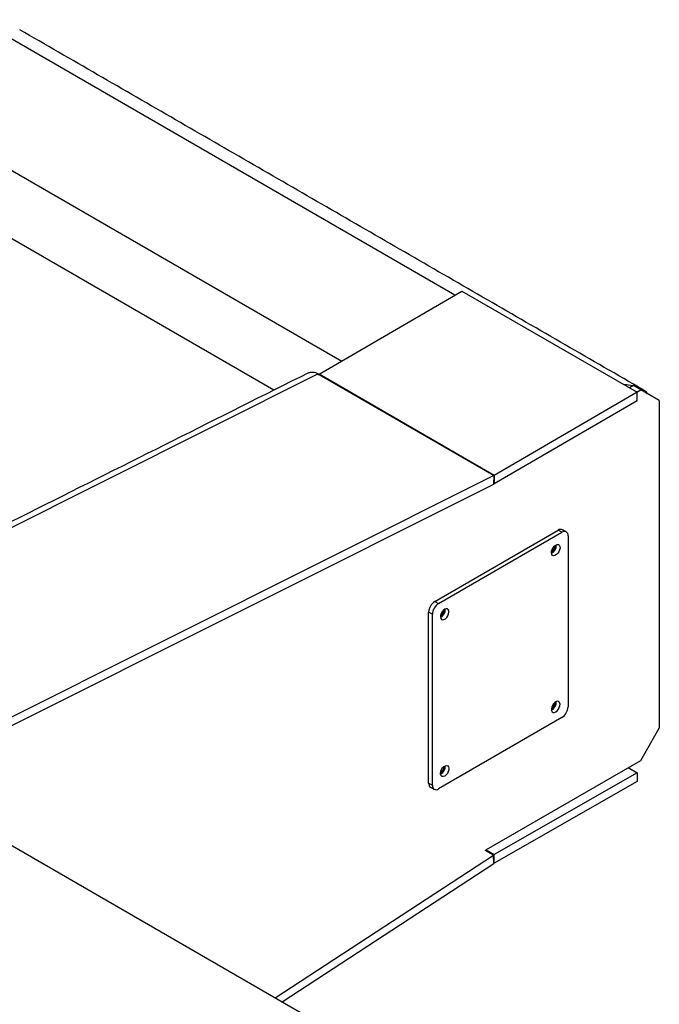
# Model space of a CAD drawing. Header units: millimetres. Extents: x 36 to 589, y 6 to 414.
# Tile 37 of 62: x 470 to 494, y 190 to 228. Entities that reach past the tile are written whole.
import ezdxf

# ---------------------------------------------------------------- set-up
doc = ezdxf.new("R2010")
doc.units = ezdxf.units.MM

msp = doc.modelspace()

# ---------------------------------------------------------------- linework, layer by layer
at = {"color": 7, "linetype": 'Continuous', "lineweight": 30}
for p, q in [((486.6533208, 216.9962238), (468.4234192, 227.520122)), ((461.6823345, 226.4043643), (482.3338372, 214.4825055)), ((479.7378252, 213.3684331), (460.5509637, 224.4447725)), ((481.4674874, 213.9783343), (486.9274272, 217.1557397)), ((486.9274272, 217.1557397), (493.6213651, 213.2914048)), ((481.4253832, 213.9930036), (439.8956321, 193.2109872)), ((481.445032, 213.9816605), (481.4226262, 213.9704484)), ((481.4226262, 213.9704484), (481.4367683, 213.9622843)), ((481.4253832, 213.9930036), (481.445032, 213.9816605)), ((481.4367683, 213.9622843), (481.4508792, 213.9693456)), ((481.445032, 213.9816605), (481.4441573, 213.9659818)), ((481.4508792, 213.9693456), (488.1448171, 210.1050107)), ((488.1614253, 210.1139994), (481.4674874, 213.9783343)), ((493.6213651, 213.2914048), (488.1614253, 210.1139994)), ((493.4785694, 213.5459365), (493.3295127, 213.4598879)), ((493.7614121, 213.3826549), (493.4785694, 213.5459365)), ((493.6123551, 213.2966061), (493.7614121, 213.3826549)), ((493.622507, 212.9654503), (493.6213651, 213.2914048)), ((494.4685189, 212.9743181), (493.7614121, 213.3826549)), ((493.8026368, 213.4064003), (493.7614581, 213.3826284)), ((493.622507, 212.9654503), (488.1625672, 209.788045)), ((494.4685189, 212.9743181), (494.4685189, 200.4540257)), ((488.1448171, 210.1050107), (465.1562639, 198.6012693)), ((488.1448171, 210.1050107), (488.1260293, 209.7682697)), ((488.1614253, 210.1139994), (488.1625672, 209.788045)), ((488.1260293, 209.7682697), (465.4600029, 198.4259245)), ((485.8889567, 205.2996396), (490.6030019, 208.0209999)), ((490.7444232, 207.9393591), (490.6030019, 208.0209999)), ((486.030378, 205.2179987), (490.7444232, 207.9393591)), ((490.9801255, 207.8032469), (490.9801255, 201.2709204)), ((485.8889567, 205.2996396), (486.030378, 205.2179987)), ((485.7946757, 204.8097505), (485.6532544, 204.8913913)), ((485.6532544, 198.3590648), (485.6532544, 204.8913913)), ((485.7946757, 198.277424), (485.7946757, 204.8097505)), ((490.7444232, 200.8626721), (486.030378, 198.1413117)), ((493.7614121, 199.2292808), (494.4685189, 200.4540257)), ((491.3572491, 183.4757625), (463.7329442, 199.4229343)), ((487.8688556, 195.8275804), (493.7614121, 199.2292808)), ((486.1246589, 198.7128549), (486.1025767, 198.7018212)), ((493.622507, 198.7549421), (488.1625672, 195.628447)), ((493.281126, 198.9520176), (493.622507, 198.7549421)), ((493.622507, 198.7549421), (493.6213651, 198.4276692)), ((485.6532544, 198.3590648), (485.7946757, 198.277424)), ((493.6213651, 198.4276692), (488.1614253, 195.3011741)), ((479.7903788, 190.1531746), (488.1260293, 195.6060365)), ((488.1260293, 195.6060365), (487.8093959, 195.7888254)), ((487.8259752, 195.7993635), (487.8688556, 195.8275804)), ((487.844913, 195.8118252), (488.1625672, 195.628447)), ((488.1448171, 195.2909875), (488.1260293, 195.6060365)), ((488.1614253, 195.3011741), (488.1625672, 195.628447)), ((480.0561951, 189.9997222), (488.1448171, 195.2909875))]:
    msp.add_line(p, q, dxfattribs=at)
at = {"color": 7, "linetype": 'Continuous', "lineweight": 30, "flags": 128}
for points in [[(490.508721, 207.4494567), (490.5622936, 207.4700604), (490.6100609, 207.4677848), (490.6468464, 207.4428766), (490.6686638, 207.398035), (490.673149, 207.3381193), (490.6598158, 207.2696223), (490.6301092, 207.1999666), (490.5872483, 207.1367006), (490.5358777, 207.0866801), (490.4815642, 207.0553257), (490.4301936, 207.0460349), (490.3873327, 207.0598147), (490.3576261, 207.0951718), (490.3442929, 207.1482747), (490.3487781, 207.2133689), (490.3705955, 207.2834004), (490.407381, 207.3507802), (490.4551483, 207.4082067), (490.508721, 207.4494567)], [(486.2660803, 205.0002324), (486.2125076, 204.9589823), (486.1647403, 204.9015559), (486.1279548, 204.8341761), (486.1061374, 204.7641446), (486.1016522, 204.6990504), (486.1149854, 204.6459475), (486.144692, 204.6105904), (486.187553, 204.5968106), (486.2389235, 204.6061013), (486.293237, 204.6374558), (486.3446076, 204.6874763), (486.3874685, 204.7507423), (486.4171752, 204.8203979), (486.4305083, 204.888895), (486.4260232, 204.9488107), (486.4042057, 204.9936523), (486.3674202, 205.0185605), (486.3196529, 205.020836), (486.2660803, 205.0002324)], [(490.508721, 201.0804384), (490.5622936, 201.1216885), (490.6100609, 201.179115), (490.6468464, 201.2464948), (490.6686638, 201.3165263), (490.673149, 201.3816204), (490.6598158, 201.4347233), (490.6301092, 201.4700804), (490.5872483, 201.4838602), (490.5358777, 201.4745695), (490.4815642, 201.443215), (490.4301936, 201.3931945), (490.3873327, 201.3299285), (490.3576261, 201.2602729), (490.3442929, 201.1917758), (490.3487781, 201.1318601), (490.3705955, 201.0870185), (490.407381, 201.0621104), (490.4551483, 201.0598348), (490.508721, 201.0804384)], [(486.2660803, 198.6312141), (486.2125076, 198.6106105), (486.1647403, 198.612886), (486.1279548, 198.6377942), (486.1061374, 198.6826358), (486.1016522, 198.7425515), (486.1149854, 198.8110485), (486.144692, 198.8807042), (486.187553, 198.9439702), (486.2389235, 198.9939907), (486.293237, 199.0253452), (486.3446076, 199.0346359), (486.3874685, 199.0208561), (486.4171752, 198.985499), (486.4305083, 198.9323961), (486.4260232, 198.8673019), (486.4042057, 198.7972704), (486.3674202, 198.7298906), (486.3196529, 198.6724642), (486.2660803, 198.6312141)]]:
    msp.add_lwpolyline(points, dxfattribs=at)
at = {"color": 7, "linetype": 'Continuous', "lineweight": 30}
for centre, radius, start, end in [((481.3166519, 214.2371895), 0.2995953, 296.61728515, 300.2294483), ((493.5773161, 212.901645), 0.5527634, 36.93786911, 65.94421257), ((488.0105898, 210.3728547), 0.2995953, 296.61728515, 300.2294483), ((487.8307291, 210.3575265), 0.6591098, 296.61728515, 300.2294483), ((490.7006419, 207.8847062), 0.1676591, 65.69288095, 125.61757748), ((490.836434, 207.8265559), 0.1455697, 350.78596301, 129.20328524), ((490.1964274, 207.4392138), 0.335052, 296.36450652, 3.64087001), ((490.2531146, 207.406489), 0.231494, 293.57979273, 6.42558375), ((486.1649931, 204.8681043), 0.5122683, 122.60547834, 177.39452151), ((486.3064144, 204.7864635), 0.5122683, 122.60547834, 177.39452151), ((485.9537867, 204.9899895), 0.335052, 296.36450652, 3.64087002), ((486.010474, 204.9572646), 0.2314939, 293.57975935, 6.4256173), ((490.1984742, 201.4500662), 0.3330869, 296.13930357, 3.86607297), ((490.2531146, 201.418523), 0.231494, 293.57980609, 6.42557033), ((490.4683868, 201.2942073), 0.5122683, 302.60547834, 357.39452151), ((486.0104739, 198.9692987), 0.2314939, 293.57977758, 6.42559898), ((485.9513178, 199.0024284), 0.3374907, 300.90508211, 3.54565304), ((485.8165884, 198.3410359), 0.164326, 173.70115242, 234.98666719), ((485.9383672, 198.2541149), 0.1455697, 170.78596301, 309.20328524), ((488.5225522, 195.0005382), 0.7237808, 119.82598228, 123.21960142), ((488.3250548, 195.015761), 0.3289913, 119.82598228, 123.21960142)]:
    msp.add_arc(centre, radius, start, end, dxfattribs=at)
for start_param, end_param in [(5.7778051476, 5.994538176), (5.5604104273, 5.7337134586)]:
    msp.add_ellipse((493.9028335, 211.5047039), major_axis=(-1.1314168, 1.9595652), ratio=0.5773346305, start_param=start_param, end_param=end_param, dxfattribs=at)
for points in [[(493.8542404, 213.380227), (470.0232891, 227.1375423)], [(481.0627659, 214.0314503), (439.5320723, 193.2489623)], [(490.9110763, 207.9558618), (490.769655, 208.0375026)], [(485.7223035, 198.2064498), (485.8637249, 198.124809)]]:
    msp.add_open_spline(points, degree=1, dxfattribs=at)
msp.add_open_spline([(481.0636302, 214.0295432), (481.0856909, 214.039498), (481.1346891, 214.0616084), (481.2234553, 214.064239), (481.3231279, 214.0450016), (481.3912981, 214.0103362), (481.4253832, 213.9930036)], degree=3, knots=[0, 0, 0, 0, 0.2144444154, 0.4762962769, 0.7381481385, 1, 1, 1, 1], dxfattribs=at)

doc.saveas('drawing.dxf')
